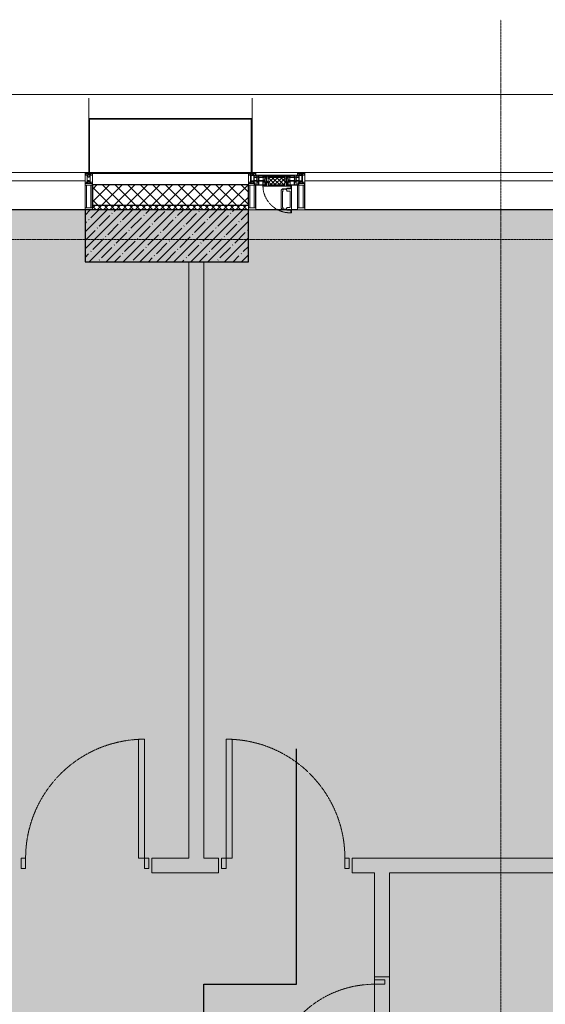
# Model space of a CAD drawing. Header units: millimetres. Extents: x -547442 to 178656, y -69521 to 11064.
# Tile 150 of 256: x -187343 to -183803, y -15677 to -9047. Entities that reach past the tile are written whole.
import ezdxf

# ---------------------------------------------------------------- set-up
doc = ezdxf.new("R2010")
doc.units = ezdxf.units.MM
doc.linetypes.add('-D1-02х01', pattern=[3, 2, -1])
doc.linetypes.add('-D1d1-15x02', pattern=[19, 15, -2, 0, -2])
for name, color, linetype, lineweight in [('_0', 7, 'Continuous', 13), ('A-COLS', 7, 'Continuous', 5), ('A-DETL-GENF', 7, 'Continuous', 5), ('A-DOOR', 7, 'Continuous', 5), ('A-FLOR', 7, 'Continuous', 5), ('A-GLAZ', 7, 'Continuous', 5), ('A-GLAZ-CURT', 8, 'Continuous', 5), ('A-GLAZ-CWMG', 8, 'Continuous', 5), ('A-WALL', 7, 'Continuous', 5), ('A-WALL-FNSH', 8, 'Continuous', 5), ('I-WALL', 7, 'Continuous', 5), ('S-COLS', 7, 'Continuous', 5), ('S-GRID', 7, 'Continuous', 5), ('Ограждение', 7, 'Continuous', 5), ('Поручни', 7, 'Continuous', 5)]:
    doc.layers.add(name, color=color, linetype=linetype, lineweight=lineweight)
doc.layers.add('PDF9_0', color=30, linetype='Continuous', true_color=0xff7f00)
doc.layers.add('Сводный план', color=1, linetype='Continuous', lineweight=0, true_color=0xff0000)

# ---------------------------------------------------------------- blocks, each defined once
blk = doc.blocks.new('System Panel - A_PAN_Glass-5026786-50_AS_M_L04')
at = {"layer": 'A-GLAZ-CURT'}
for p, q in [((910, 0), (-910, 0)), ((-910, 0), (-910, -55)), ((910, -55), (910, 0)), ((-910, -55), (910, -55))]:
    blk.add_line(p, q, dxfattribs=at)
blk = doc.blocks.new('Rectangular Mullion - R_StandardFrame_50Wx250H-3343043-50_AS_M_L04')
at = {"layer": 'A-GLAZ-CWMG'}
blk.add_line((11950, 29450), (10130, 29450), dxfattribs=at)
blk = doc.blocks.new('Rectangular Mullion - 50Wx250H-V3-50_AS_M_L04')
at = {"layer": 'A-DETL-GENF'}
for p, q in [((-25, 84), (-25, 250)), ((-25, 250), (0, 250)), ((-23, 237.3), (0, 237.3)), ((-23, 237.3), (-23, 84)), ((-14.9, 84), (-14.9, 237.3)), ((25, 250), (0, 250)), ((23, 237.3), (0, 237.3)), ((14.9, 84), (14.9, 237.3)), ((23, 237.3), (23, 73.6)), ((25, 65.2), (25, 250)), ((0, 84), (-15, 84)), ((-0.5, 73.6), (-15, 73.6)), ((-10, 71.3), (-12, 71.3)), ((-10, 57.4), (-10, 71.3)), ((-7, 65.2), (-5.9, 67.3)), ((-4.1, 67.3), (-5.9, 67.3)), ((-4.1, 67.3), (-2.9, 65.1)), ((0, 84), (23, 84)), ((0.5, 73.6), (23, 73.6)), ((4.1, 67.3), (2.9, 65.1)), ((4.1, 67.3), (5.9, 67.3)), ((7, 65.2), (5.9, 67.3)), ((10, 71.3), (14, 71.3)), ((10, 53), (10, 71.3)), ((14, 71.3), (14, 65.2)), ((-23.8, 14.6), (-25, 14.2)), ((-25, 0), (-25, 14.2)), ((-23.8, 17), (-23.8, 14.6)), ((-22.5, 10.6), (-23.8, 14.6)), ((-22.5, 10.6), (-23.7, 9.9)), ((-23.7, 1.3), (-23.7, 9.9)), ((-23.7, 1.3), (-11.8, 1.3)), ((-23.2, 10.2), (-22.5, 8)), ((-22.5, 8), (-22.5, 4.5)), ((-21.3, 4.5), (-22.5, 4.5)), ((-22.3, 17), (-22.3, 16)), ((-22.3, 16), (-21.3, 16)), ((-19.9, 17), (-21.3, 16)), ((-21.3, 4.5), (-21.3, 6.5)), ((-21.3, 6.5), (-14.2, 6.5)), ((-7.4, 16.6), (-18.4, 16.6)), ((-14.2, 6.5), (-14.2, 4.5)), ((-13.2, 4.5), (-14.2, 4.5)), ((-13.2, 4.5), (-12.2, 7.2)), ((-12.7, 7.6), (-11.3, 11.4)), ((-12.7, 7.6), (-11.8, 6.9)), ((-12.2, 9), (-12.2, 14.8)), ((-12.2, 14.8), (0, 14.8)), ((-11.8, 1.3), (-11.8, 6.9)), ((-10.5, 11.2), (-11.3, 11.4)), ((-10.5, 1.5), (-10.5, 11.2)), ((-4.8, 1.5), (-10.5, 1.5)), ((-7, 65.2), (-7, 57)), ((0, 8), (-4.8, 8)), ((-4.8, 1.5), (-4.8, 8)), ((-2.9, 65.1), (-2.9, 57)), ((-2.6, 16.8), (0, 16.8)), ((2.6, 16.8), (0, 16.8)), ((0, 14.8), (0, 16.8)), ((0, 14.8), (0, 16.8)), ((12.2, 14.8), (0, 14.8)), ((0, 0), (0, 8)), ((0, 8), (4.8, 8)), ((0, 0), (0, 8)), ((2.9, 65.1), (2.9, 57)), ((4.8, 1.5), (4.8, 8)), ((4.8, 1.5), (10.5, 1.5)), ((8.5, 23), (6, 25.5)), ((6, 18), (7.4, 18)), ((7, 65.2), (7, 54.7)), ((8.7, 53), (7, 54.7)), ((7.4, 18), (7.4, 16.6)), ((7.4, 16.6), (18.4, 16.6)), ((7.5, 18.5), (8.5, 18.5)), ((7.5, 17), (7.5, 18.5)), ((10, 17), (7.5, 17)), ((8.5, 18.5), (8.5, 23)), ((8.7, 53), (10, 53)), ((10, 53), (10, 17)), ((10.5, 11.2), (11.3, 11.4)), ((10.5, 1.5), (10.5, 11.2)), ((12.7, 7.6), (11.3, 11.4)), ((12.7, 7.6), (11.8, 6.9)), ((11.8, 1.3), (11.8, 6.9)), ((23.7, 1.3), (11.8, 1.3)), ((12.2, 9), (12.2, 14.8)), ((13.2, 4.5), (12.2, 7.2)), ((13.2, 4.5), (14.2, 4.5)), ((14, 65.2), (25, 65.2)), ((21.3, 6.5), (14.2, 6.5)), ((14.2, 6.5), (14.2, 4.5)), ((18.4, 16.6), (19, 17.6)), ((19, 17.6), (21.3, 16)), ((22.3, 16), (21.3, 16)), ((21.3, 4.5), (21.3, 6.5)), ((21.3, 4.5), (22.5, 4.5)), ((22.3, 17), (22.3, 16)), ((22.3, 17), (23.8, 17)), ((22.5, 10.6), (23.8, 14.6)), ((22.5, 10.6), (23.7, 9.9)), ((23.2, 10.2), (22.5, 8)), ((22.5, 8), (22.5, 4.5)), ((23.7, 1.3), (23.7, 9.9)), ((23.8, 17), (23.8, 14.6)), ((23.8, 14.6), (25, 14.2)), ((25, 0), (25, 14.2)), ((-25, 0), (0, 0)), ((25, 0), (0, 0))]:
    blk.add_line(p, q, dxfattribs=at)
for centre, start, end in [((-0.5, 73.1), 360, 90), ((0.5, 73.1), 90, 180)]:
    blk.add_arc(centre, 0.5, start, end, dxfattribs=at)
blk = doc.blocks.new('Rectangular Mullion - R_StandardFrame_50Wx250H-V13-50_AS_M_L04')
at = {"layer": 'A-GLAZ-CWMG', "lineweight": 9}
for p, q in [((-25, 84), (-25, 250)), ((-25, 250), (25, 250)), ((25, 250), (25, 0)), ((-25, 0), (-25, 17)), ((25, 0), (-25, 0))]:
    blk.add_line(p, q, dxfattribs=at)
blk = doc.blocks.new('A_PAN_Створка - 383мм-V37-50_AS_M_L04')
at = {"layer": 'A-GLAZ-CURT'}
h = blk.add_hatch(dxfattribs=at)
h.set_pattern_fill('FP_29', color=256, style=0, pattern_type=2)
h.set_pattern_definition([(45, (-6640, -29700), (-14.142136, 14.142136), []), (135, (-6640, -29700), (-14.142136, -14.142136), [])])
h.paths.add_polyline_path([(-46.3, -82.7), (54.6, -81.8), (55.5, -62.5), (57.2, -60.8), (56.6, -35.7), (54.9, -34.1), (54.5, -31.8), (-54.5, -31.8), (-54.9, -34.1), (-57.2, -36.4), (-57.2, -60.8), (-54.6, -63.4), (-53.6, -82.7)])
at = {"layer": 'A-DETL-GENF'}
for p, q in [((-73.9, -62.5), (-70, -62.5)), ((-73.9, -87.5), (-73.9, -62.5)), ((-70, -32.1), (-61.4, -23.5)), ((-70, -62.5), (-70, -32.1)), ((-61.7, -62.5), (-67.9, -62.5)), ((-67.9, -62.5), (-67.9, -89.3)), ((-67.8, -38.3), (-65.7, -37.4)), ((-67.8, -55.7), (-67.8, -38.3)), ((-66, -56.5), (-67.8, -55.7)), ((-66, -56.5), (-62, -59.1)), ((-65.7, -37.4), (-60.8, -34.7)), ((-62, -59.1), (-60.7, -61)), ((-61.7, -64.9), (-61.7, -62.5)), ((-60.1, -67.7), (-61.7, -64.9)), ((61.4, -23.5), (-61.4, -23.5)), ((-60.8, -34.7), (-57.3, -35.9)), ((-60.7, -61), (-57.4, -61)), ((-57.4, -61), (-54.9, -63.5)), ((-55.2, -33.8), (-57.3, -35.9)), ((-54.9, -34.1), (-57.2, -36.4)), ((-57.2, -36.4), (-57.2, -60.8)), ((-57.2, -60.8), (-54.6, -63.4)), ((-55.2, -33.8), (-54.8, -31.5)), ((-54.9, -25.8), (-53.9, -24.8)), ((-54.9, -29.5), (-54.9, -25.8)), ((-53.9, -30.5), (-54.9, -29.5)), ((-54.5, -31.8), (-54.9, -34.1)), ((-54.9, -63.5), (-54.9, -81.9)), ((0, -31.5), (-54.8, -31.5)), ((-54.6, -63.4), (-54.6, -81.8)), ((54.5, -31.8), (-54.5, -31.8)), ((-53.9, -24.8), (53.9, -24.8)), ((53.9, -30.5), (-53.9, -30.5)), ((0, -31.5), (54.8, -31.5)), ((54.9, -25.8), (53.9, -24.8)), ((53.9, -30.5), (54.9, -29.5)), ((54.9, -34.1), (54.5, -31.8)), ((54.6, -63.4), (57.2, -60.8)), ((54.6, -81.8), (54.6, -63.4)), ((55.2, -33.8), (54.8, -31.5)), ((54.9, -29.5), (54.9, -25.8)), ((57.2, -36.4), (54.9, -34.1)), ((57.4, -61), (54.9, -63.5)), ((54.9, -63.5), (54.9, -81.9)), ((55.2, -33.8), (57.3, -35.9)), ((57.2, -60.8), (57.2, -36.4)), ((60.8, -34.7), (57.3, -35.9)), ((60.7, -61), (57.4, -61)), ((60.1, -67.7), (61.7, -64.9)), ((62, -59.1), (60.7, -61)), ((65.7, -37.4), (60.8, -34.7)), ((70, -32.1), (61.4, -23.5)), ((61.7, -62.5), (67.9, -62.5)), ((61.7, -64.9), (61.7, -62.5)), ((66, -56.5), (62, -59.1)), ((67.8, -38.3), (65.7, -37.4)), ((66, -56.5), (67.8, -55.7)), ((67.8, -55.7), (67.8, -38.3)), ((67.9, -62.5), (67.9, -89.3)), ((70, -62.5), (70, -32.1)), ((73.9, -62.5), (70, -62.5)), ((73.9, -87.5), (73.9, -62.5)), ((-91.5, -87.5), (-73.9, -87.5)), ((-91.5, -92), (-91.5, -87.5)), ((-91.5, -92), (91.5, -92)), ((-83.4, -90.3), (-83.4, -87.5)), ((-83.4, -90.3), (-69.4, -90.3)), ((-69.4, -66.5), (-73.9, -66.5)), ((-73.9, -81.5), (-69.4, -81.5)), ((-69.4, -85.5), (-73.9, -85.5)), ((-69.4, -81.5), (-69.4, -66.5)), ((-69.4, -90.3), (-69.4, -85.5)), ((-67.9, -89.3), (-66.9, -90.3)), ((-66.9, -90.3), (-57.4, -90.3)), ((-56.4, -67.7), (-60.1, -67.7)), ((-57.4, -90.3), (-56.4, -89.4)), ((-56.4, -89.4), (-56.4, -67.7)), ((-54.9, -81.9), (-53.8, -83)), ((-54.9, -85.6), (-53.9, -84.6)), ((-54.9, -89.3), (-54.9, -85.6)), ((-53.9, -90.3), (-54.9, -89.3)), ((-54.6, -81.8), (-53.6, -82.7)), ((-53.9, -84.6), (53.9, -84.6)), ((53.9, -90.3), (-53.9, -90.3)), ((53.8, -83), (-53.8, -83)), ((-53.6, -82.7), (53.6, -82.7)), ((53.6, -82.7), (54.6, -81.8)), ((54.9, -81.9), (53.8, -83)), ((54.9, -85.6), (53.9, -84.6)), ((53.9, -90.3), (54.9, -89.3)), ((54.9, -89.3), (54.9, -85.6)), ((56.4, -67.7), (60.1, -67.7)), ((56.4, -89.4), (56.4, -67.7)), ((57.4, -90.3), (56.4, -89.4)), ((66.9, -90.3), (57.4, -90.3)), ((67.9, -89.3), (66.9, -90.3)), ((69.4, -66.5), (73.9, -66.5)), ((69.4, -81.5), (69.4, -66.5)), ((73.9, -81.5), (69.4, -81.5)), ((69.4, -85.5), (73.9, -85.5)), ((69.4, -90.3), (69.4, -85.5)), ((83.4, -90.3), (69.4, -90.3)), ((91.5, -87.5), (73.9, -87.5)), ((83.4, -90.3), (83.4, -87.5)), ((91.5, -92), (91.5, -87.5))]:
    blk.add_line(p, q, dxfattribs=at)
at = {"layer": 'A-DETL-GENF', "color": 9, "true_color": 0xc8c8c8}
for p, q in [((39.7, -109), (31.1, -117.6)), ((31.1, -117.6), (31.1, -240.4)), ((41.4, -123.8), (39.1, -124.2)), ((39.1, -179), (39.1, -124.2)), ((70.1, -109), (39.7, -109)), ((41.4, -123.8), (43.5, -121.7)), ((45, -113.3), (42.3, -118.2)), ((42.3, -118.2), (43.5, -121.7)), ((45.9, -111.2), (45, -113.3)), ((63.3, -111.2), (45.9, -111.2)), ((64.1, -113), (63.3, -111.2)), ((64.1, -113), (66.7, -117)), ((66.7, -117), (68.6, -118.3)), ((68.6, -118.3), (68.6, -121.6)), ((68.6, -121.6), (71.1, -124.1)), ((70.1, -105.1), (70.1, -109)), ((95.1, -105.1), (70.1, -105.1)), ((71.1, -124.1), (89.5, -124.1)), ((74.1, -109.6), (74.1, -105.1)), ((89.1, -109.6), (74.1, -109.6)), ((89.1, -105.1), (89.1, -109.6)), ((89.5, -124.1), (90.6, -125.2)), ((90.6, -125.2), (90.6, -232.8)), ((93.1, -109.6), (93.1, -105.1)), ((97.9, -109.6), (93.1, -109.6)), ((95.1, -87.5), (95.1, -105.1)), ((99.6, -87.5), (95.1, -87.5)), ((97.9, -95.6), (95.1, -95.6)), ((97.9, -95.6), (97.9, -109.6)), ((99.6, -270.5), (99.6, -87.5)), ((39.1, -179), (39.1, -233.8)), ((39.7, -249), (31.1, -240.4)), ((41.4, -234.2), (39.1, -233.8)), ((70.1, -249), (39.7, -249)), ((41.4, -234.2), (43.5, -236.3)), ((42.3, -239.8), (43.5, -236.3)), ((45, -244.7), (42.3, -239.8)), ((45.9, -246.8), (45, -244.7)), ((63.3, -246.8), (45.9, -246.8)), ((64.1, -245), (63.3, -246.8)), ((64.1, -245), (66.7, -241)), ((66.7, -241), (68.6, -239.7)), ((68.6, -236.4), (71.1, -233.9)), ((68.6, -239.7), (68.6, -236.4)), ((70.1, -252.9), (70.1, -249)), ((95.1, -252.9), (70.1, -252.9)), ((71.1, -233.9), (89.5, -233.9)), ((74.1, -248.4), (74.1, -252.9)), ((89.1, -248.4), (74.1, -248.4)), ((89.1, -252.9), (89.1, -248.4)), ((89.5, -233.9), (90.6, -232.8)), ((93.1, -248.4), (93.1, -252.9)), ((97.9, -248.4), (93.1, -248.4)), ((95.1, -270.5), (95.1, -252.9)), ((97.9, -262.4), (95.1, -262.4)), ((97.9, -262.4), (97.9, -248.4)), ((99.6, -270.5), (95.1, -270.5))]:
    blk.add_line(p, q, dxfattribs=at)
at = {"layer": 'A-GLAZ'}
for p, q in [((-67.9, -17), (-171, -17)), ((-171, -17), (-171, -57)), ((-171, -18.5), (-153.5, -18.5)), ((-171, -55.5), (-152, -55.5)), ((-171, -57), (-156, -57)), ((-153.5, -18.5), (-152, -20)), ((-153, -60), (-153, -73.5)), ((-152, -20), (-152, -73.5)), ((-150.5, -17), (-150.5, -29.4)), ((-132.4, -18.6), (-150.5, -18.6)), ((-150.5, -29.4), (-132.4, -29.4)), ((-150.5, -33.6), (-150.5, -68)), ((-136.3, -33.6), (-150.5, -33.6)), ((-136.4, -52.4), (-150.5, -52.4)), ((-150.5, -56.6), (-132.4, -56.6)), ((-137.2, -31), (-135.8, -35)), ((-132.5, -31), (-137.2, -31)), ((-137.2, -54.8), (-135.8, -50.8)), ((-132.5, -54.8), (-137.2, -54.8)), ((-132.1, -36.8), (-135.8, -35)), ((-132.1, -49), (-135.8, -50.8)), ((-132.5, -31.9), (-133.4, -33.7)), ((-133.4, -33.7), (-130.1, -35.3)), ((-133.4, -52), (-130.1, -50.4)), ((-132.5, -53.8), (-133.4, -52)), ((-132.5, -31.9), (-132.5, -31)), ((-132.5, -53.8), (-132.5, -54.8)), ((-132.4, -29.4), (-132.4, -18.6)), ((-132.4, -56.6), (-132.4, -82.5)), ((-132.1, -49), (-132.1, -36.8)), ((-131, -18.2), (-131, -29.5)), ((-120.8, -18.2), (-131, -18.2)), ((-131, -29.5), (-120.8, -29.5)), ((-131, -30.9), (-131, -33)), ((-120.8, -30.9), (-131, -30.9)), ((-129.4, -34.6), (-131, -33)), ((-129.4, -51.1), (-131, -52.7)), ((-131, -55.1), (-131, -52.7)), ((-120.8, -55.1), (-131, -55.1)), ((-131, -56.5), (-131, -62.6)), ((-131, -56.5), (-120.8, -56.5)), ((-120.8, -62.6), (-131, -62.6)), ((-131, -64.6), (-120.8, -64.6)), ((-131, -82.5), (-131, -64.6)), ((-130.1, -35.3), (-129.4, -34.6)), ((-130.1, -35.3), (-130.1, -50.4)), ((-130.1, -50.4), (-129.4, -51.1)), ((-122.4, -34.6), (-120.8, -33)), ((-121.7, -35.3), (-122.4, -34.6)), ((-121.7, -50.4), (-122.4, -51.1)), ((-122.4, -51.1), (-120.8, -52.7)), ((-118.4, -33.7), (-121.7, -35.3)), ((-121.7, -35.3), (-121.7, -50.4)), ((-118.4, -52), (-121.7, -50.4)), ((-120.8, -18.2), (-120.8, -29.5)), ((-120.8, -30.9), (-120.8, -33)), ((-120.8, -55.1), (-120.8, -52.7)), ((-120.8, -56.5), (-120.8, -62.6)), ((-120.8, -82.5), (-120.8, -64.6)), ((-119.7, -36.8), (-115.9, -35)), ((-119.7, -49), (-119.7, -36.8)), ((-119.7, -49), (-115.9, -50.8)), ((-119.3, -18.6), (-92.5, -18.6)), ((-119.3, -29.4), (-119.3, -18.6)), ((-92.5, -29.4), (-119.3, -29.4)), ((-119.3, -31), (-114.6, -31)), ((-119.3, -31.9), (-119.3, -31)), ((-119.3, -31.9), (-118.4, -33.7)), ((-119.3, -53.8), (-118.4, -52)), ((-119.3, -53.8), (-119.3, -54.8)), ((-119.3, -54.8), (-114.6, -54.8)), ((-119.3, -56.6), (-119.3, -82.5)), ((-92.5, -56.6), (-119.3, -56.6)), ((-114.6, -31), (-115.9, -35)), ((-114.6, -54.8), (-115.9, -50.8)), ((-94.1, -33.5), (-115.4, -33.5)), ((-94.1, -52.5), (-115.3, -52.5)), ((-89.9, -35.1), (-94.1, -33.5)), ((-89.9, -50.9), (-94.1, -52.5)), ((-92.5, -18.6), (-92.5, -29.4)), ((-92.5, -56.6), (-92.5, -82.5)), ((-90.8, -18.5), (-90.8, -29.4)), ((-87.3, -18.5), (-90.8, -18.5)), ((-90.8, -29.4), (-85.9, -29.4)), ((-90.8, -56.6), (-85.9, -56.6)), ((-90.8, -62.7), (-90.8, -56.6)), ((-80.4, -62.7), (-90.8, -62.7)), ((-90.8, -64.6), (-90.8, -82.5)), ((-80.1, -64.6), (-90.8, -64.6)), ((-89.9, -32.5), (-89.9, -35.1)), ((-85.9, -32.5), (-89.9, -32.5)), ((-89.9, -35.1), (-89.9, -50.9)), ((-89.9, -52.2), (-89.9, -50.9)), ((-89.9, -52.2), (-88.6, -53.5)), ((-85.9, -53.5), (-88.6, -53.5)), ((-87.3, -20.4), (-87.3, -18.5)), ((-87.3, -20.4), (-87.3, -21.9)), ((-84.8, -20.4), (-87.3, -20.4)), ((-87.3, -21.9), (-85.9, -21.9)), ((-85.9, -18.2), (-85.9, -20.4)), ((-75.9, -18.2), (-85.9, -18.2)), ((-85.9, -21.9), (-85.9, -29.4)), ((-85.9, -29.4), (-85.9, -32.5)), ((-85.9, -53.5), (-78, -45.6)), ((-85.9, -56.6), (-85.9, -53.5)), ((-83.4, -20.4), (-84.8, -20.4)), ((-70, -33.8), (-83.4, -20.4)), ((-80.4, -61.1), (-80.4, -62.7)), ((-78, -61.1), (-80.4, -61.1)), ((-80.1, -66.1), (-80.1, -64.6)), ((-78, -66.1), (-80.1, -66.1)), ((-78, -84), (-78, -23.5)), ((-78, -23.5), (-67.9, -23.5)), ((-78, -36.8), (-70, -36.8)), ((-78, -45.6), (-78, -36.8)), ((-78, -66.1), (-78, -61.1)), ((-75.9, -21.5), (-75.9, -18.2)), ((-75.9, -21.5), (-75.9, -23.5)), ((-74.9, -21.5), (-75.9, -21.5)), ((-75.9, -23.5), (-73, -23.5)), ((-74.9, -17.9), (-74.9, -21.5)), ((-68.9, -17.9), (-74.9, -17.9)), ((-70, -62.5), (-73.9, -62.5)), ((-73.9, -62.5), (-73.9, -87.5)), ((-67.2, -29.3), (-73, -23.5)), ((-61.4, -23.5), (-70, -32.1)), ((-70, -32.1), (-70, -62.5)), ((-70, -36.8), (-70, -33.8)), ((-68.9, -21.5), (-68.9, -17.9)), ((-67.9, -21.5), (-68.9, -21.5)), ((67.9, -17), (-67.9, -17)), ((-61.4, -23.5), (-67.9, -17)), ((-67.9, -17), (-67.9, -23.5)), ((-67.9, -17), (67.9, -17)), ((-67.9, -21.5), (-67.9, -23.5)), ((-67.9, -23.5), (-64.6, -26.8)), ((-67.9, -23.5), (-64.6, -26.8)), ((-64.6, -26.8), (-67.2, -29.3)), ((-64.6, -26.8), (-61.4, -23.5)), ((61.4, -23.5), (-61.4, -23.5)), ((67.9, -17), (61.4, -23.5)), ((70, -32.1), (61.4, -23.5)), ((61.4, -23.5), (64.6, -26.8)), ((67.9, -23.5), (64.6, -26.8)), ((64.6, -26.8), (67.9, -23.5)), ((64.6, -26.8), (67.2, -29.3)), ((67.2, -29.3), (73, -23.5)), ((67.9, -23.5), (67.9, -17)), ((171, -17), (67.9, -17)), ((67.9, -21.5), (67.9, -23.5)), ((67.9, -21.5), (68.9, -21.5)), ((67.9, -23.5), (78, -23.5)), ((68.9, -17.9), (74.9, -17.9)), ((68.9, -21.5), (68.9, -17.9)), ((70, -33.8), (83.4, -20.4)), ((70, -62.5), (70, -32.1)), ((70, -36.8), (70, -33.8)), ((78, -36.8), (70, -36.8)), ((73.9, -62.5), (70, -62.5)), ((75.9, -23.5), (73, -23.5)), ((73.9, -87.5), (73.9, -62.5)), ((74.9, -17.9), (74.9, -21.5)), ((74.9, -21.5), (75.9, -21.5)), ((75.9, -18.2), (85.9, -18.2)), ((75.9, -21.5), (75.9, -18.2)), ((75.9, -21.5), (75.9, -23.5)), ((78, -23.5), (78, -84)), ((78, -45.6), (78, -36.8)), ((85.9, -53.5), (78, -45.6)), ((78, -61.1), (80.4, -61.1)), ((78, -66.1), (78, -61.1)), ((78, -66.1), (80.1, -66.1)), ((80.1, -64.6), (90.8, -64.6)), ((80.1, -66.1), (80.1, -64.6)), ((80.4, -61.1), (80.4, -62.7)), ((80.4, -62.7), (90.8, -62.7)), ((83.4, -20.4), (84.8, -20.4)), ((84.8, -20.4), (87.3, -20.4)), ((85.9, -18.2), (85.9, -20.4)), ((85.9, -21.9), (85.9, -29.4)), ((87.3, -21.9), (85.9, -21.9)), ((85.9, -29.4), (85.9, -32.5)), ((90.8, -29.4), (85.9, -29.4)), ((85.9, -32.5), (89.9, -32.5)), ((85.9, -53.5), (88.6, -53.5)), ((85.9, -56.6), (85.9, -53.5)), ((90.8, -56.6), (85.9, -56.6)), ((87.3, -18.5), (90.8, -18.5)), ((87.3, -20.4), (87.3, -18.5)), ((87.3, -20.4), (87.3, -21.9)), ((89.9, -52.2), (88.6, -53.5)), ((89.9, -32.5), (89.9, -35.1)), ((89.9, -35.1), (94.1, -33.5)), ((89.9, -35.1), (89.9, -50.9)), ((89.9, -50.9), (94.1, -52.5)), ((89.9, -52.2), (89.9, -50.9)), ((90.8, -18.5), (90.8, -29.4)), ((90.8, -62.7), (90.8, -56.6)), ((90.8, -64.6), (90.8, -82.5)), ((92.5, -18.6), (92.5, -29.4)), ((119.3, -18.6), (92.5, -18.6)), ((92.5, -29.4), (119.3, -29.4)), ((92.5, -56.6), (119.3, -56.6)), ((92.5, -56.6), (92.5, -82.5)), ((94.1, -33.5), (115.4, -33.5)), ((94.1, -52.5), (115.3, -52.5)), ((114.6, -31), (115.9, -35)), ((119.3, -31), (114.6, -31)), ((114.6, -54.8), (115.9, -50.8)), ((119.3, -54.8), (114.6, -54.8)), ((119.7, -36.8), (115.9, -35)), ((119.7, -49), (115.9, -50.8)), ((119.3, -31.9), (118.4, -33.7)), ((118.4, -33.7), (121.7, -35.3)), ((118.4, -52), (121.7, -50.4)), ((119.3, -53.8), (118.4, -52)), ((119.3, -29.4), (119.3, -18.6)), ((119.3, -31.9), (119.3, -31)), ((119.3, -53.8), (119.3, -54.8)), ((119.3, -56.6), (119.3, -82.5)), ((119.7, -49), (119.7, -36.8)), ((120.8, -18.2), (120.8, -29.5)), ((120.8, -18.2), (131, -18.2)), ((131, -29.5), (120.8, -29.5)), ((120.8, -30.9), (120.8, -33)), ((120.8, -30.9), (131, -30.9)), ((122.4, -34.6), (120.8, -33)), ((122.4, -51.1), (120.8, -52.7)), ((120.8, -55.1), (120.8, -52.7)), ((120.8, -55.1), (131, -55.1)), ((120.8, -56.5), (120.8, -62.6)), ((131, -56.5), (120.8, -56.5)), ((120.8, -62.6), (131, -62.6)), ((120.8, -82.5), (120.8, -64.6)), ((131, -64.6), (120.8, -64.6)), ((121.7, -35.3), (122.4, -34.6)), ((121.7, -35.3), (121.7, -50.4)), ((121.7, -50.4), (122.4, -51.1)), ((129.4, -34.6), (131, -33)), ((130.1, -35.3), (129.4, -34.6)), ((130.1, -50.4), (129.4, -51.1)), ((129.4, -51.1), (131, -52.7)), ((133.4, -33.7), (130.1, -35.3)), ((130.1, -35.3), (130.1, -50.4)), ((133.4, -52), (130.1, -50.4)), ((131, -18.2), (131, -29.5)), ((131, -30.9), (131, -33)), ((131, -55.1), (131, -52.7)), ((131, -56.5), (131, -62.6)), ((131, -82.5), (131, -64.6)), ((132.1, -36.8), (135.8, -35)), ((132.1, -49), (132.1, -36.8)), ((132.1, -49), (135.8, -50.8)), ((132.4, -18.6), (150.5, -18.6)), ((132.4, -29.4), (132.4, -18.6)), ((150.5, -29.4), (132.4, -29.4)), ((150.5, -56.6), (132.4, -56.6)), ((132.4, -56.6), (132.4, -82.5)), ((132.5, -31), (137.2, -31)), ((132.5, -31.9), (132.5, -31)), ((132.5, -31.9), (133.4, -33.7)), ((132.5, -53.8), (133.4, -52)), ((132.5, -53.8), (132.5, -54.8)), ((132.5, -54.8), (137.2, -54.8)), ((137.2, -31), (135.8, -35)), ((137.2, -54.8), (135.8, -50.8)), ((136.3, -33.6), (150.5, -33.6)), ((136.4, -52.4), (150.5, -52.4)), ((150.5, -17), (150.5, -29.4)), ((150.5, -33.6), (150.5, -68)), ((153.5, -18.5), (152, -20)), ((152, -20), (152, -73.5)), ((171, -55.5), (152, -55.5)), ((153, -73.5), (153, -60)), ((171, -18.5), (153.5, -18.5)), ((156, -57), (171, -57)), ((171, -57), (171, -17)), ((-153, -73.5), (-150, -73.5)), ((-150.5, -68), (-143.5, -68)), ((-150.5, -69.5), (-150.5, -73.5)), ((-145, -69.5), (-150.5, -69.5)), ((-150, -73.5), (-150, -84)), ((-150, -84), (-78, -84)), ((-148.5, -81), (-148.5, -82.5)), ((-143.5, -81), (-148.5, -81)), ((-148.5, -82.5), (-132.4, -82.5)), ((-145, -69.5), (-145, -79.5)), ((-143.5, -68), (-143.5, -81)), ((-131, -82.5), (-120.8, -82.5)), ((-119.3, -82.5), (-92.5, -82.5)), ((-73.9, -87.5), (-91.5, -87.5)), ((-91.5, -87.5), (-91.5, -92)), ((-91.5, -92), (91.5, -92)), ((-90.8, -82.5), (-79.5, -82.5)), ((-78, -84), (-85, -84)), ((-85, -84), (-85, -87.5)), ((-85, -87.5), (-78, -87.5)), ((-79.5, -80.6), (-78, -80.6)), ((-79.5, -82.5), (-79.5, -80.6)), ((-78, -87.5), (-78, -84)), ((-78, -84), (-73.9, -84)), ((73.9, -84), (78, -84)), ((91.5, -87.5), (73.9, -87.5)), ((79.5, -80.6), (78, -80.6)), ((78, -87.5), (78, -84)), ((78, -84), (85, -84)), ((78, -84), (150, -84)), ((85, -87.5), (78, -87.5)), ((79.5, -82.5), (79.5, -80.6)), ((90.8, -82.5), (79.5, -82.5)), ((85, -84), (85, -87.5)), ((91.5, -92), (91.5, -87.5)), ((119.3, -82.5), (92.5, -82.5)), ((131, -82.5), (120.8, -82.5)), ((148.5, -82.5), (132.4, -82.5)), ((143.5, -68), (143.5, -81)), ((150.5, -68), (143.5, -68)), ((143.5, -81), (148.5, -81)), ((145, -69.5), (150.5, -69.5)), ((145, -69.5), (145, -79.5)), ((148.5, -81), (148.5, -82.5)), ((150, -84), (150, -73.5)), ((150, -73.5), (153, -73.5)), ((150.5, -69.5), (150.5, -73.5))]:
    blk.add_line(p, q, dxfattribs=at)
for centre, start, end in [((-156, -60), 0, 90), ((156, -60), 90, 180)]:
    blk.add_arc(centre, 3, start, end, dxfattribs=at)
at = {"layer": 'A-GLAZ', "linetype": '-D1-02х01'}
blk.add_arc((91.4, -87.5), 183, 181.40905, 271.14454, dxfattribs=at)
blk = doc.blocks.new('Rectangular Mullion - R_StandardFrame_50Wx250H-V14-50_AS_M_L04')
at = {"layer": 'A-GLAZ-CWMG'}
for p, q in [((25500, 29700), (25780, 29700)), ((25500, 29450), (25710.1, 29450)), ((25739.6, 29450), (25780, 29450))]:
    blk.add_line(p, q, dxfattribs=at)
blk = doc.blocks.new('Rectangular Mullion - 50Wx250H-2623690-50_AS_M_L04')
at = {"layer": 'A-DETL-GENF'}
for p, q in [((-25, 65.2), (-25, 250)), ((-25, 250), (0, 250)), ((-23, 237.3), (0, 237.3)), ((-23, 237.3), (-23, 73.6)), ((-14.9, 84), (-14.9, 237.3)), ((25, 250), (0, 250)), ((23, 237.3), (0, 237.3)), ((14.9, 84), (14.9, 237.3)), ((23, 237.3), (23, 73.6)), ((25, 65.2), (25, 250)), ((0, 84), (-23, 84)), ((-0.5, 73.6), (-23, 73.6)), ((-14, 71.3), (-14, 65.2)), ((-10, 71.3), (-14, 71.3)), ((-10, 53), (-10, 71.3)), ((-7, 65.2), (-5.9, 67.3)), ((-4.1, 67.3), (-5.9, 67.3)), ((-4.1, 67.3), (-2.9, 65.1)), ((0, 84), (23, 84)), ((0.5, 73.6), (23, 73.6)), ((4.1, 67.3), (2.9, 65.1)), ((4.1, 67.3), (5.9, 67.3)), ((7, 65.2), (5.9, 67.3)), ((10, 71.3), (14, 71.3)), ((10, 53), (10, 71.3)), ((14, 71.3), (14, 65.2)), ((-14, 65.2), (-25, 65.2)), ((-23.8, 14.6), (-25, 14.2)), ((-25, 0), (-25, 14.2)), ((-22.3, 17), (-23.8, 17)), ((-23.8, 17), (-23.8, 14.6)), ((-22.5, 10.6), (-23.8, 14.6)), ((-22.5, 10.6), (-23.7, 9.9)), ((-23.7, 1.3), (-23.7, 9.9)), ((-23.7, 1.3), (-11.8, 1.3)), ((-23.2, 10.2), (-22.5, 8)), ((-22.5, 8), (-22.5, 4.5)), ((-21.3, 4.5), (-22.5, 4.5)), ((-22.3, 17), (-22.3, 16)), ((-22.3, 16), (-21.3, 16)), ((-19, 17.6), (-21.3, 16)), ((-21.3, 4.5), (-21.3, 6.5)), ((-21.3, 6.5), (-14.2, 6.5)), ((-18.4, 16.6), (-19, 17.6)), ((-7.4, 16.6), (-18.4, 16.6)), ((-14.2, 6.5), (-14.2, 4.5)), ((-13.2, 4.5), (-14.2, 4.5)), ((-13.2, 4.5), (-12.2, 7.2)), ((-12.7, 7.6), (-11.3, 11.4)), ((-12.7, 7.6), (-11.8, 6.9)), ((-12.2, 9), (-12.2, 14.8)), ((-12.2, 14.8), (0, 14.8)), ((-11.8, 1.3), (-11.8, 6.9)), ((-10.5, 11.2), (-11.3, 11.4)), ((-10.5, 1.5), (-10.5, 11.2)), ((-4.8, 1.5), (-10.5, 1.5)), ((-8.7, 53), (-10, 53)), ((-10, 53), (-10, 17)), ((-10, 17), (-7.5, 17)), ((-8.7, 53), (-7, 54.7)), ((-8.5, 23), (-1.5, 30)), ((-8.5, 18.5), (-8.5, 23)), ((-7.5, 18.5), (-8.5, 18.5)), ((-7.5, 17), (-7.5, 18.5)), ((-7.4, 18), (-7.4, 16.6)), ((-2.6, 18), (-7.4, 18)), ((-7, 65.2), (-7, 54.7)), ((0, 8), (-4.8, 8)), ((-4.8, 1.5), (-4.8, 8)), ((-2.9, 65.1), (-2.9, 54.6)), ((-1.3, 53), (-2.9, 54.6)), ((-2.6, 18), (-2.6, 16.8)), ((-2.6, 16.8), (0, 16.8)), ((-1.5, 30), (0, 30)), ((0, 53), (-1.3, 53)), ((0, 53), (1.3, 53)), ((1.5, 30), (0, 30)), ((2.6, 16.8), (0, 16.8)), ((0, 14.8), (0, 16.8)), ((0, 14.8), (0, 16.8)), ((12.2, 14.8), (0, 14.8)), ((0, 0), (0, 8)), ((0, 8), (4.8, 8)), ((0, 0), (0, 8)), ((1.3, 53), (2.9, 54.6)), ((8.5, 23), (1.5, 30)), ((2.6, 18), (2.6, 16.8)), ((2.6, 18), (7.4, 18)), ((2.9, 65.1), (2.9, 54.6)), ((4.8, 1.5), (4.8, 8)), ((4.8, 1.5), (10.5, 1.5)), ((7, 65.2), (7, 54.7)), ((8.7, 53), (7, 54.7)), ((7.4, 18), (7.4, 16.6)), ((7.4, 16.6), (18.4, 16.6)), ((7.5, 18.5), (8.5, 18.5)), ((7.5, 17), (7.5, 18.5)), ((10, 17), (7.5, 17)), ((8.5, 18.5), (8.5, 23)), ((8.7, 53), (10, 53)), ((10, 53), (10, 17)), ((10.5, 11.2), (11.3, 11.4)), ((10.5, 1.5), (10.5, 11.2)), ((12.7, 7.6), (11.3, 11.4)), ((12.7, 7.6), (11.8, 6.9)), ((11.8, 1.3), (11.8, 6.9)), ((23.7, 1.3), (11.8, 1.3)), ((12.2, 9), (12.2, 14.8)), ((13.2, 4.5), (12.2, 7.2)), ((13.2, 4.5), (14.2, 4.5)), ((14, 65.2), (25, 65.2)), ((21.3, 6.5), (14.2, 6.5)), ((14.2, 6.5), (14.2, 4.5)), ((18.4, 16.6), (19, 17.6)), ((19, 17.6), (21.3, 16)), ((22.3, 16), (21.3, 16)), ((21.3, 4.5), (21.3, 6.5)), ((21.3, 4.5), (22.5, 4.5)), ((22.3, 17), (22.3, 16)), ((22.3, 17), (23.8, 17)), ((22.5, 10.6), (23.8, 14.6)), ((22.5, 10.6), (23.7, 9.9)), ((23.2, 10.2), (22.5, 8)), ((22.5, 8), (22.5, 4.5)), ((23.7, 1.3), (23.7, 9.9)), ((23.8, 17), (23.8, 14.6)), ((23.8, 14.6), (25, 14.2)), ((25, 0), (25, 14.2)), ((-25, 0), (0, 0)), ((25, 0), (0, 0))]:
    blk.add_line(p, q, dxfattribs=at)
for centre, start, end in [((-0.5, 73.1), 360, 90), ((0.5, 73.1), 90, 180)]:
    blk.add_arc(centre, 0.5, start, end, dxfattribs=at)
blk = doc.blocks.new('Rectangular Mullion - R_StandardFrame_50Wx250H-4058886-50_AS_M_L04')
at = {"layer": 'A-GLAZ-CWMG', "lineweight": 9}
for p, q in [((-50, 0), (-50, 250)), ((-50, 250), (0, 250)), ((0, 250), (0, 0)), ((0, 0), (-50, 0))]:
    blk.add_line(p, q, dxfattribs=at)
blk = doc.blocks.new('Ограждение - Ограждение-4620478-50_AS_M_L04')
at = {"layer": 'Поручни'}
blk.add_line((16400, 30175), (-1225, 30175), dxfattribs=at)
blk = doc.blocks.new('Rectangular Mullion - 50Wx250H-V11-50_AS_M_L04')
at = {"layer": 'A-DETL-GENF'}
for p, q in [((-25, 65.2), (-25, 250)), ((-25, 250), (0, 250)), ((-23, 237.3), (0, 237.3)), ((-23, 237.3), (-23, 73.6)), ((-14.9, 84), (-14.9, 237.3)), ((25, 250), (0, 250)), ((23, 237.3), (0, 237.3)), ((14.9, 84), (14.9, 237.3)), ((23, 237.3), (23, 84)), ((25, 84), (25, 250)), ((0, 84), (-23, 84)), ((-0.5, 73.6), (-23, 73.6)), ((-14, 71.3), (-14, 65.2)), ((-10, 71.3), (-14, 71.3)), ((-10, 53), (-10, 71.3)), ((-7, 65.2), (-5.9, 67.3)), ((-4.1, 67.3), (-5.9, 67.3)), ((-4.1, 67.3), (-2.9, 65.1)), ((0, 84), (15, 84)), ((0.5, 73.6), (15, 73.6)), ((4.1, 67.3), (2.9, 65.1)), ((4.1, 67.3), (5.9, 67.3)), ((7, 65.2), (5.9, 67.3)), ((10, 71.3), (12, 71.3)), ((10, 57.4), (10, 71.3)), ((-14, 65.2), (-25, 65.2)), ((-23.8, 14.6), (-25, 14.2)), ((-25, 0), (-25, 14.2)), ((-22.3, 17), (-23.8, 17)), ((-23.8, 17), (-23.8, 14.6)), ((-22.5, 10.6), (-23.8, 14.6)), ((-22.5, 10.6), (-23.7, 9.9)), ((-23.7, 1.3), (-23.7, 9.9)), ((-23.7, 1.3), (-11.8, 1.3)), ((-23.2, 10.2), (-22.5, 8)), ((-22.5, 8), (-22.5, 4.5)), ((-21.3, 4.5), (-22.5, 4.5)), ((-22.3, 17), (-22.3, 16)), ((-22.3, 16), (-21.3, 16)), ((-19, 17.6), (-21.3, 16)), ((-21.3, 4.5), (-21.3, 6.5)), ((-21.3, 6.5), (-14.2, 6.5)), ((-18.4, 16.6), (-19, 17.6)), ((-7.4, 16.6), (-18.4, 16.6)), ((-14.2, 6.5), (-14.2, 4.5)), ((-13.2, 4.5), (-14.2, 4.5)), ((-13.2, 4.5), (-12.2, 7.2)), ((-12.7, 7.6), (-11.3, 11.4)), ((-12.7, 7.6), (-11.8, 6.9)), ((-12.2, 9), (-12.2, 14.8)), ((-12.2, 14.8), (0, 14.8)), ((-11.8, 1.3), (-11.8, 6.9)), ((-10.5, 11.2), (-11.3, 11.4)), ((-10.5, 1.5), (-10.5, 11.2)), ((-4.8, 1.5), (-10.5, 1.5)), ((-8.7, 53), (-10, 53)), ((-10, 53), (-10, 17)), ((-10, 17), (-7.5, 17)), ((-8.7, 53), (-7, 54.7)), ((-8.5, 23), (-6, 25.5)), ((-8.5, 18.5), (-8.5, 23)), ((-7.5, 18.5), (-8.5, 18.5)), ((-7.5, 17), (-7.5, 18.5)), ((-7.4, 18), (-7.4, 16.6)), ((-6, 18), (-7.4, 18)), ((-7, 65.2), (-7, 54.7)), ((0, 8), (-4.8, 8)), ((-4.8, 1.5), (-4.8, 8)), ((-2.9, 65.1), (-2.9, 57)), ((-2.6, 16.8), (0, 16.8)), ((2.6, 16.8), (0, 16.8)), ((0, 14.8), (0, 16.8)), ((0, 14.8), (0, 16.8)), ((12.2, 14.8), (0, 14.8)), ((0, 0), (0, 8)), ((0, 8), (4.8, 8)), ((0, 0), (0, 8)), ((2.9, 65.1), (2.9, 57)), ((4.8, 1.5), (4.8, 8)), ((4.8, 1.5), (10.5, 1.5)), ((7, 65.2), (7, 57)), ((7.4, 16.6), (18.4, 16.6)), ((10.5, 11.2), (11.3, 11.4)), ((10.5, 1.5), (10.5, 11.2)), ((12.7, 7.6), (11.3, 11.4)), ((12.7, 7.6), (11.8, 6.9)), ((11.8, 1.3), (11.8, 6.9)), ((23.7, 1.3), (11.8, 1.3)), ((12.2, 9), (12.2, 14.8)), ((13.2, 4.5), (12.2, 7.2)), ((13.2, 4.5), (14.2, 4.5)), ((21.3, 6.5), (14.2, 6.5)), ((14.2, 6.5), (14.2, 4.5)), ((19.9, 17), (21.3, 16)), ((22.3, 16), (21.3, 16)), ((21.3, 4.5), (21.3, 6.5)), ((21.3, 4.5), (22.5, 4.5)), ((22.3, 17), (22.3, 16)), ((22.5, 10.6), (23.8, 14.6)), ((22.5, 10.6), (23.7, 9.9)), ((23.2, 10.2), (22.5, 8)), ((22.5, 8), (22.5, 4.5)), ((23.7, 1.3), (23.7, 9.9)), ((23.8, 17), (23.8, 14.6)), ((23.8, 14.6), (25, 14.2)), ((25, 0), (25, 14.2)), ((-25, 0), (0, 0)), ((25, 0), (0, 0))]:
    blk.add_line(p, q, dxfattribs=at)
for centre, start, end in [((-0.5, 73.1), 360, 90), ((0.5, 73.1), 90, 180)]:
    blk.add_arc(centre, 0.5, start, end, dxfattribs=at)
blk = doc.blocks.new('Rectangular Mullion - R_StandardFrame_50Wx250H-4053641-50_AS_M_L04')
at = {"layer": 'A-GLAZ-CWMG', "lineweight": 9}
for p, q in [((0, 250), (-50, 250)), ((-50, 250), (-50, 84)), ((0, 0), (0, 250)), ((-50, 17), (-50, 0)), ((-50, 0), (0, 0))]:
    blk.add_line(p, q, dxfattribs=at)
blk = doc.blocks.new('RST_AR_KMN_R22_B3_FCD_rvt-1-50_AS_M_L04')
at = {"layer": 'A-WALL'}
h = blk.add_hatch(dxfattribs=at)
h.set_pattern_fill('FP_7', color=256, style=0, pattern_type=2)
h.set_pattern_definition([(45, (0, 0), (-42.42641, 42.42641), []), (135, (0, 0), (-42.42641, -42.42641), [])])
h.paths.add_polyline_path([(6050, 29480), (6450, 29480), (6450, 29620), (5400, 29620), (5400, 29480), (5800, 29480)])
h = blk.add_hatch(dxfattribs=at)
h.set_pattern_fill('FP_6', color=256, style=0, pattern_type=2)
h.set_pattern_definition([(45, (0, 0), (-21.213203, 21.213203), []), (135, (0, 0), (-21.213203, -21.213203), [])])
h.paths.add_polyline_path([(6450, 29450), (6450, 29480), (5400, 29480), (5400, 29450), (6250, 29450)])
at = {"layer": 'A-COLS'}
for p, q in [((5375, 30200.6), (5375, 30064.6)), ((6475, 30200.6), (6475, 30064.6))]:
    blk.add_line(p, q, dxfattribs=at)
at = {"layer": 'A-COLS', "lineweight": 18}
for p, q in [((6475, 30064.6), (5375, 30064.6)), ((5375, 30064.6), (5375, 30059.6)), ((5380, 30059.6), (5375, 30059.6)), ((5375, 30059.6), (5375, 29700)), ((5375, 30059.6), (6475, 30059.6)), ((5380, 29700), (5380, 30059.6)), ((6475, 30059.6), (6470, 30059.6)), ((6470, 30059.6), (6470, 29700)), ((6475, 30059.6), (6475, 30064.6)), ((6475, 29700), (6475, 30059.6)), ((5375, 29700), (5380, 29700)), ((6470, 29700), (6475, 29700))]:
    blk.add_line(p, q, dxfattribs=at)
at = {"layer": 'A-WALL'}
for p, q in [((5400, 29695), (5400, 29620)), ((5400, 29695), (6450, 29695)), ((6450, 29620), (6450, 29695)), ((5400, 29480), (5400, 29450)), ((5400, 29450), (6450, 29450)), ((6450, 29450), (6450, 29480))]:
    blk.add_line(p, q, dxfattribs=at)
at = {"layer": 'A-WALL', "lineweight": 25}
for p, q in [((5400, 29620), (5400, 29480)), ((5400, 29620), (6450, 29620)), ((6450, 29480), (6450, 29620)), ((5400, 29480), (6450, 29480))]:
    blk.add_line(p, q, dxfattribs=at)
at = {"layer": 'A-WALL-FNSH'}
for p, q in [((6450, 29700), (5400, 29700)), ((5400, 29700), (5400, 29695)), ((6450, 29695), (6450, 29700))]:
    blk.add_line(p, q, dxfattribs=at)
at = {"layer": 'A-GLAZ-CURT', "lineweight": 5}
for name, p in [('System Panel - A_PAN_Glass-5026786-50_AS_M_L04', (4440, 29700)), ('A_PAN_Створка - 383мм-V37-50_AS_M_L04', (6640, 29700)), ('System Panel - A_PAN_Glass-5026786-50_AS_M_L04', (7740, 29700))]:
    blk.add_blockref(name, p, dxfattribs=at)
at = {"layer": 'A-GLAZ-CWMG', "lineweight": 5, "extrusion": (0, 0, -1), "rotation": 180}
for name, p in [('Rectangular Mullion - 50Wx250H-2623690-50_AS_M_L04', (-5375, 29700)), ('Rectangular Mullion - R_StandardFrame_50Wx250H-4058886-50_AS_M_L04', (-5400, 29700)), ('Rectangular Mullion - 50Wx250H-V11-50_AS_M_L04', (-6475, 29700)), ('Rectangular Mullion - 50Wx250H-V3-50_AS_M_L04', (-6805, 29700)), ('Rectangular Mullion - R_StandardFrame_50Wx250H-V13-50_AS_M_L04', (-6805, 29700))]:
    blk.add_blockref(name, p, dxfattribs=at)
at = {"layer": 'A-GLAZ-CWMG', "lineweight": 5, "rotation": 180}
blk.add_blockref('Rectangular Mullion - R_StandardFrame_50Wx250H-4053641-50_AS_M_L04', (6450, 29700), dxfattribs=at)
at = {"layer": 'A-GLAZ-CWMG', "lineweight": 5}
for name, p in [('Rectangular Mullion - R_StandardFrame_50Wx250H-V14-50_AS_M_L04', (-19000, 0)), ('Rectangular Mullion - R_StandardFrame_50Wx250H-3343043-50_AS_M_L04', (-6600, 0)), ('Rectangular Mullion - R_StandardFrame_50Wx250H-3343043-50_AS_M_L04', (-3300, 0))]:
    blk.add_blockref(name, p, dxfattribs=at)
at = {"layer": 'Ограждение', "lineweight": 5}
blk.add_blockref('Ограждение - Ограждение-4620478-50_AS_M_L04', (-50, 50), dxfattribs=at)
blk = doc.blocks.new('A_DOR_Door - INT_3_Single_900Wx2100H-4556938-50_AS_M_L04')
at = {"layer": 'A-DOOR'}
for p, q in [((-400, 50), (-400, 850)), ((-400, 850), (-360, 850)), ((-400, 50), (-400, 850)), ((-360, 850), (-360, 50)), ((-430, 50), (-430, -20)), ((-400, 50), (-430, 50)), ((-360, 50), (-400, 50)), ((-400, -20), (-400, 50)), ((430, 50), (400, 50)), ((400, 50), (400, -20)), ((430, -20), (430, 50)), ((-430, -20), (-400, -20)), ((400, -20), (430, -20))]:
    blk.add_line(p, q, dxfattribs=at)
at = {"layer": 'A-DOOR', "linetype": '-D1-02х01'}
blk.add_arc((-400, 50), 800, 360, 90, dxfattribs=at)
blk = doc.blocks.new('A_DOR_Door - INT_3_Single_900Wx2100H-4554850-50_AS_M_L04')
at = {"layer": 'A-DOOR'}
for p, q in [((-430, 20), (-400, 20)), ((-430, -50), (-430, 20)), ((-400, 20), (-400, -50)), ((400, -50), (400, 20)), ((400, 20), (430, 20)), ((430, 20), (430, -50)), ((-400, -50), (-430, -50)), ((-400, -50), (-400, -850)), ((-360, -50), (-400, -50)), ((-400, -50), (-400, -850)), ((-360, -850), (-360, -50)), ((430, -50), (400, -50)), ((-400, -850), (-360, -850))]:
    blk.add_line(p, q, dxfattribs=at)
at = {"layer": 'A-DOOR', "linetype": '-D1-02х01'}
blk.add_arc((-400, -50), 800, 270, 0, dxfattribs=at)
blk = doc.blocks.new('A_DOR_Door - INT_3_Single_800Wx2100H-4558402-50_AS_M_L04')
at = {"layer": 'A-DOOR'}
for p, q in [((-350, 50), (-350, 750)), ((-350, 750), (-310, 750)), ((-350, 50), (-350, 750)), ((-310, 750), (-310, 50)), ((-380, 50), (-380, -20)), ((-350, 50), (-380, 50)), ((-310, 50), (-350, 50)), ((-350, -20), (-350, 50)), ((380, 50), (350, 50)), ((350, 50), (350, -20)), ((380, -20), (380, 50)), ((-380, -20), (-350, -20)), ((350, -20), (380, -20))]:
    blk.add_line(p, q, dxfattribs=at)
at = {"layer": 'A-DOOR', "linetype": '-D1-02х01'}
blk.add_arc((-350, 50), 700, 360, 90, dxfattribs=at)
blk = doc.blocks.new('jhggjhj')
at = {"layer": 'PDF9_0', "lineweight": 25}
blk.add_lwpolyline([(61.998, 220.389), (61.998, 241.852), (68.242, 241.852), (68.242, 257.709)], dxfattribs=at)

msp = doc.modelspace()

# ---------------------------------------------------------------- hatches: boundary and pattern name
at = {"layer": '_0', "transparency": 33554534}
h = msp.add_hatch(color=252, dxfattribs=at)
h.dxf.hatch_style = 1
h.paths.add_polyline_path([(-186002.9, -33026.5), (-186002.9, -29776.5), (-183952.9, -29776.5), (-183952.9, -25726.5), (-179002.9, -25726.5), (-179002.9, -27226.5), (-177452.9, -27226.5), (-177452.9, -20826.5), (-185852.9, -20826.5), (-185852.9, -19026.5), (-187502.9, -19026.5), (-187502.9, -17026.5), (-182952.9, -17026.5), (-182952.9, -18726.5), (-163952.9, -18726.5), (-163952.9, -17026.5), (-160672.9, -17026.5), (-160672.9, -19026.5), (-161752.9, -19026.5), (-161752.9, -20826.5), (-169752.9, -20826.5), (-169752.9, -29776.5), (-161802.9, -29776.5), (-161802.9, -30176.5), (-161302.9, -30176.5), (-161302.9, -33026.5), (-163452.9, -33026.5), (-163452.9, -31876.5), (-183852.9, -31876.5), (-183852.9, -33026.5)], flags=16)
h.paths.add_polyline_path([(-192753.7, -10325.7), (-154802.1, -10325.7), (-154802.1, -40277.3), (-192753.7, -40277.3)])
at = {"layer": 'S-COLS'}
h = msp.add_hatch(dxfattribs=at)
h.set_pattern_fill('FP_1', color=256, style=0, pattern_type=2)
h.set_pattern_definition([(45, (-192252.935, -39776.5), (-57.02463, 57.02463), []), (45, (-192195.91, -39776.5), (-57.02463, 57.02463), [100.806, -20.161, 3.353, -16.808])])
h.paths.add_polyline_path([(-185802.9, -10676.5), (-185802.9, -10326.5), (-186902.9, -10326.5), (-186902.9, -10676.5), (-186119.8, -10676.5)])

# ---------------------------------------------------------------- linework, layer by layer
at = {"layer": 'A-FLOR'}
for p, q in [((-184852.9, -14791.5), (-184852.9, -16291.5)), ((-184952.9, -15511.5), (-184952.9, -15491.5)), ((-184952.9, -16201.5), (-184952.9, -15541.5))]:
    msp.add_line(p, q, dxfattribs=at)
at = {"layer": 'I-WALL'}
for p, q in [((-188722.9, -10325.7), (-186902.9, -10325.7)), ((-186902.9, -10326.5), (-188722.9, -10326.5)), ((-185752.9, -10325.7), (-185542.8, -10325.7)), ((-185542.8, -10326.5), (-185752.9, -10326.5)), ((-185513.3, -10325.7), (-185472.9, -10325.7)), ((-185472.9, -10326.5), (-185513.3, -10326.5)), ((-185422.9, -10325.7), (-183602.9, -10325.7)), ((-183602.9, -10326.5), (-185422.9, -10326.5)), ((-186202.9, -14691.5), (-186202.9, -10676.5)), ((-186102.9, -10676.5), (-186102.9, -14691.5)), ((-186452.9, -14691.5), (-186202.9, -14691.5)), ((-186452.9, -14791.5), (-186452.9, -14691.5)), ((-186102.9, -14691.5), (-186002.9, -14691.5)), ((-186002.9, -14691.5), (-186002.9, -14791.5)), ((-185102.9, -14691.5), (-184802.9, -14691.5)), ((-185102.9, -14791.5), (-185102.9, -14691.5)), ((-184802.9, -14691.5), (-182952.9, -14691.5)), ((-186002.9, -14791.5), (-186452.9, -14791.5)), ((-184952.9, -14791.5), (-185102.9, -14791.5)), ((-184952.9, -15491.5), (-184952.9, -14791.5)), ((-182952.9, -14791.5), (-184852.9, -14791.5)), ((-184852.9, -15491.5), (-184952.9, -15491.5))]:
    msp.add_line(p, q, dxfattribs=at)
at = {"layer": 'S-COLS', "lineweight": 25}
for p, q in [((-185802.9, -10326.5), (-186902.9, -10326.5)), ((-186902.9, -10326.5), (-186902.9, -10676.5)), ((-185802.9, -10676.5), (-185802.9, -10326.5)), ((-186902.9, -10676.5), (-185802.9, -10676.5))]:
    msp.add_line(p, q, dxfattribs=at)
at = {"layer": 'S-GRID', "linetype": '-D1d1-15x02'}
for p, q in [((-184102.9, -42472.4), (-184102.9, -9046.8)), ((-195323.9, -10526.5), (-153344.6, -10526.5))]:
    msp.add_line(p, q, dxfattribs=at)

# ---------------------------------------------------------------- block references
at = {"lineweight": 5}
msp.add_blockref('RST_AR_KMN_R22_B3_FCD_rvt-1-50_AS_M_L04', (-192252.9, -39776.5), dxfattribs=at)
at = {"layer": 'A-DOOR', "color": 8, "true_color": 0x7f7f7f}
for name, p, rotation in [('A_DOR_Door - INT_3_Single_900Wx2100H-4554850-50_AS_M_L04', (-186902.9, -14741.5), 180), ('A_DOR_Door - INT_3_Single_800Wx2100H-4558402-50_AS_M_L04', (-184902.9, -15891.5), 90)]:
    msp.add_blockref(name, p, dxfattribs=dict(at, rotation=rotation))
msp.add_blockref('A_DOR_Door - INT_3_Single_900Wx2100H-4556938-50_AS_M_L04', (-185552.9, -14741.5), dxfattribs=at)
at = {"layer": 'Сводный план', "xscale": 99.99977658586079, "yscale": 99.99977658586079, "zscale": 99.99977658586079}
msp.add_blockref('jhggjhj', (-192302.9, -39726.5), dxfattribs=at)

doc.saveas('drawing.dxf')
